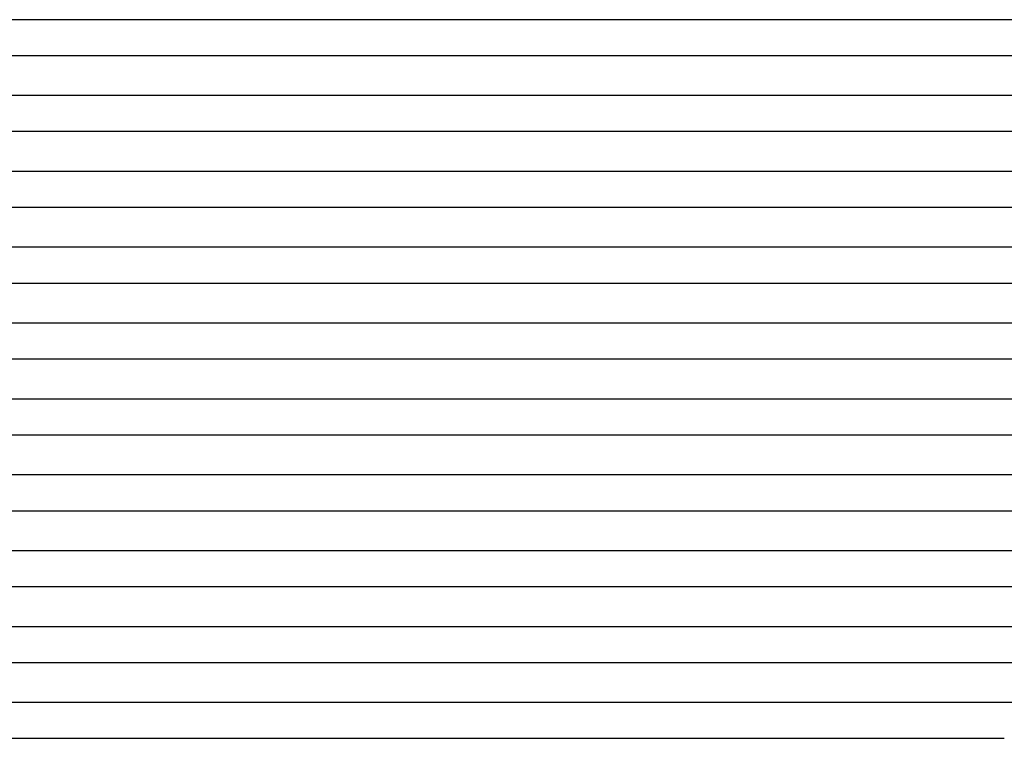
# Model space of a CAD drawing. Header units: millimetres. Extents: x -232 to 232, y -2 to 170.
# Tile 8 of 33: x -122 to -12, y 0 to 81. Entities that reach past the tile are written whole.
import ezdxf

# ---------------------------------------------------------------- set-up
doc = ezdxf.new("R2010")
doc.units = ezdxf.units.MM
doc.layers.add('THICK', color=7, linetype='Continuous')

msp = doc.modelspace()

# ---------------------------------------------------------------- linework, layer by layer
at = {"layer": 'THICK'}
for p, q in [((-2, 80.5), (-183.62, 80.5)), ((-183.62, 76.5), (-2, 76.5)), ((-2, 72), (-183.99, 72)), ((-183.99, 68), (-2, 68)), ((-2, 63.5), (-184.37, 63.5)), ((-184.37, 59.5), (-2, 59.5)), ((-2, 55), (-184.74, 55)), ((-184.74, 51), (-2, 51)), ((-2, 46.5), (-185.12, 46.5)), ((-185.12, 42.5), (-2, 42.5)), ((-2, 38), (-185.49, 38)), ((-185.49, 34), (-2, 34)), ((-2, 29.5), (-185.87, 29.5)), ((-185.87, 25.5), (-2, 25.5)), ((-2, 21), (-186.24, 21)), ((-186.24, 17), (-2, 17)), ((-2, 12.5), (-186.62, 12.5)), ((-186.62, 8.5), (-2, 8.5)), ((-1.99, 4), (-187.99, 4)), ((-188, 0), (-12, 0))]:
    msp.add_line(p, q, dxfattribs=at)

doc.saveas('drawing.dxf')
